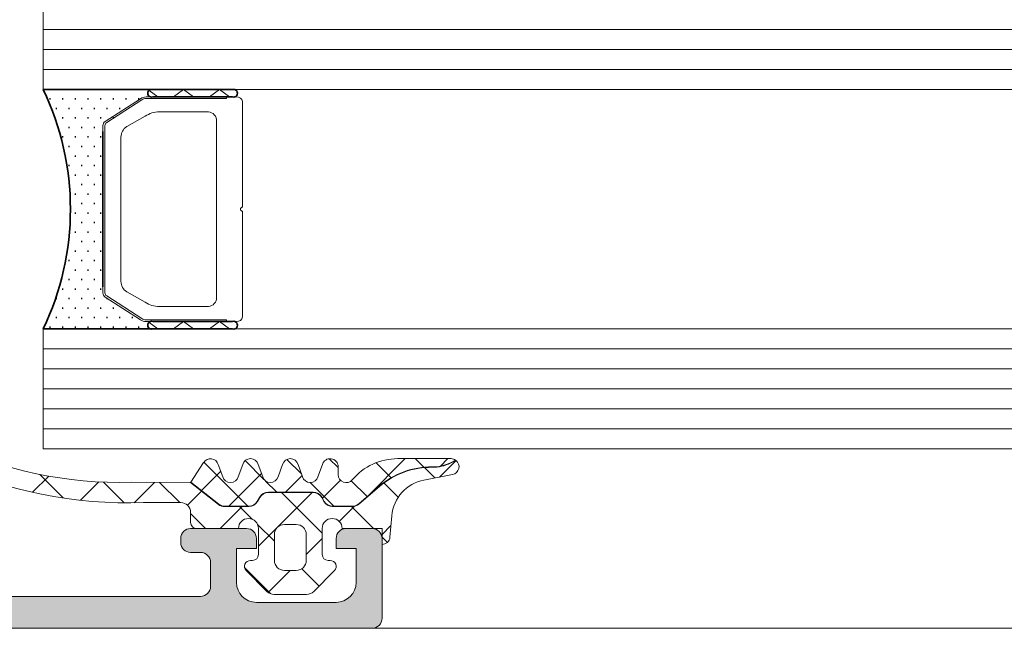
# Model space of a CAD drawing. Header units: millimetres. Extents: x -469965 to -394737, y -22321 to 14469.
# Tile 65 of 256: x -434664 to -434615, y -19817 to -19787. Entities that reach past the tile are written whole.
import ezdxf

# ---------------------------------------------------------------- set-up
doc = ezdxf.new("R2010")
doc.units = ezdxf.units.MM
doc.header["$MEASUREMENT"] = 0
for name, color, linetype, lineweight in [('New_2-0_Pen_No__30', 134, 'Continuous', 35), ('New_A-13-UKS_Pen_No__250', 7, 'Continuous', 13), ('New_A-13-UKS_Pen_No__7', 7, 'Continuous', 15), ('New_S11_Stahl_Kontur_Pen_No__250', 7, 'Continuous', 13)]:
    doc.layers.add(name, color=color, linetype=linetype, lineweight=lineweight)
doc.layers.add('New_3-0_Pen_No__84', color=7, linetype='Continuous', lineweight=15, true_color=0x41c341)

msp = doc.modelspace()

# ---------------------------------------------------------------- hatches: boundary and pattern name
at = {"layer": 'New_A-13-UKS_Pen_No__250', "linetype": 'Continuous', "lineweight": 13}
h = msp.add_hatch(color=7, dxfattribs=at)
h.paths.add_polyline_path([(-434714.845, -19817.405), (-434646.345, -19817.405, 0.414216), (-434645.845, -19816.905), (-434645.845, -19812.905, 0.414214), (-434646.345, -19812.405), (-434647.645, -19812.405, 0.414214), (-434648.145, -19812.905), (-434648.145, -19813.405), (-434647.145, -19813.405), (-434647.145, -19815.105), (-434647.146, -19815.154), (-434647.15, -19815.203), (-434647.156, -19815.252), (-434647.164, -19815.3), (-434647.175, -19815.348), (-434647.188, -19815.395), (-434647.203, -19815.442), (-434647.221, -19815.488), (-434647.241, -19815.533), (-434647.263, -19815.577), (-434647.287, -19815.619), (-434647.314, -19815.661), (-434647.342, -19815.701), (-434647.372, -19815.74), (-434647.404, -19815.777), (-434647.438, -19815.812), (-434647.473, -19815.846), (-434647.511, -19815.878), (-434647.549, -19815.908), (-434647.589, -19815.937), (-434647.631, -19815.963), (-434647.674, -19815.987), (-434647.717, -19816.009), (-434647.762, -19816.029), (-434647.808, -19816.047), (-434647.855, -19816.062), (-434647.902, -19816.075), (-434647.95, -19816.086), (-434647.998, -19816.094), (-434648.047, -19816.1), (-434648.096, -19816.104), (-434648.145, -19816.105), (-434652.145, -19816.105), (-434652.194, -19816.104), (-434652.243, -19816.1), (-434652.292, -19816.094), (-434652.34, -19816.086), (-434652.388, -19816.075), (-434652.435, -19816.062), (-434652.482, -19816.047), (-434652.528, -19816.029), (-434652.573, -19816.009), (-434652.616, -19815.987), (-434652.659, -19815.963), (-434652.701, -19815.937), (-434652.741, -19815.908), (-434652.779, -19815.878), (-434652.817, -19815.846), (-434652.852, -19815.812), (-434652.886, -19815.777), (-434652.918, -19815.74), (-434652.948, -19815.701), (-434652.976, -19815.661), (-434653.003, -19815.619), (-434653.027, -19815.577), (-434653.049, -19815.533), (-434653.069, -19815.488), (-434653.087, -19815.442), (-434653.102, -19815.396), (-434653.115, -19815.348), (-434653.126, -19815.3), (-434653.134, -19815.252), (-434653.14, -19815.203), (-434653.144, -19815.154), (-434653.145, -19815.105), (-434653.145, -19813.405), (-434652.145, -19813.405), (-434652.145, -19812.905, 0.414214), (-434652.645, -19812.405), (-434655.445, -19812.405, 0.414214), (-434655.945, -19812.905), (-434655.945, -19813.105, 0.414214), (-434655.445, -19813.605), (-434654.945, -19813.605), (-434654.921, -19813.606), (-434654.896, -19813.608), (-434654.872, -19813.611), (-434654.847, -19813.615), (-434654.824, -19813.62), (-434654.8, -19813.627), (-434654.777, -19813.634), (-434654.754, -19813.643), (-434654.731, -19813.653), (-434654.709, -19813.664), (-434654.688, -19813.676), (-434654.667, -19813.69), (-434654.647, -19813.704), (-434654.628, -19813.719), (-434654.609, -19813.735), (-434654.591, -19813.752), (-434654.575, -19813.769), (-434654.559, -19813.788), (-434654.543, -19813.807), (-434654.529, -19813.827), (-434654.516, -19813.848), (-434654.504, -19813.87), (-434654.493, -19813.891), (-434654.483, -19813.914), (-434654.474, -19813.937), (-434654.467, -19813.96), (-434654.46, -19813.984), (-434654.455, -19814.008), (-434654.45, -19814.032), (-434654.447, -19814.056), (-434654.446, -19814.081), (-434654.445, -19814.105), (-434654.445, -19815.305), (-434654.446, -19815.33), (-434654.447, -19815.354), (-434654.45, -19815.379), (-434654.455, -19815.403), (-434654.46, -19815.427), (-434654.467, -19815.45), (-434654.474, -19815.474), (-434654.483, -19815.497), (-434654.493, -19815.519), (-434654.504, -19815.541), (-434654.516, -19815.562), (-434654.529, -19815.583), (-434654.543, -19815.603), (-434654.559, -19815.622), (-434654.575, -19815.641), (-434654.591, -19815.659), (-434654.609, -19815.676), (-434654.628, -19815.692), (-434654.647, -19815.707), (-434654.667, -19815.721), (-434654.688, -19815.734), (-434654.709, -19815.746), (-434654.731, -19815.757), (-434654.754, -19815.767), (-434654.777, -19815.776), (-434654.8, -19815.784), (-434654.824, -19815.79), (-434654.847, -19815.796), (-434654.872, -19815.8), (-434654.896, -19815.803), (-434654.921, -19815.805), (-434654.945, -19815.805), (-434670.845, -19815.805), (-434676.902, -19815.459), (-434676.949, -19815.455), (-434676.996, -19815.449), (-434677.043, -19815.441), (-434677.089, -19815.431), (-434677.134, -19815.418), (-434677.179, -19815.403), (-434677.224, -19815.386), (-434677.267, -19815.367), (-434677.309, -19815.346), (-434677.351, -19815.324), (-434677.391, -19815.299), (-434677.43, -19815.272), (-434677.468, -19815.243), (-434677.504, -19815.213), (-434677.539, -19815.181), (-434677.572, -19815.147), (-434677.604, -19815.112), (-434677.634, -19815.076), (-434677.662, -19815.038), (-434677.688, -19814.998), (-434677.713, -19814.958), (-434677.735, -19814.916), (-434677.756, -19814.874), (-434677.774, -19814.83), (-434677.791, -19814.786), (-434677.805, -19814.741), (-434677.817, -19814.695), (-434677.827, -19814.649), (-434677.835, -19814.602), (-434677.841, -19814.555), (-434677.844, -19814.508), (-434677.845, -19814.461), (-434677.845, -19807.305), (-434677.844, -19807.281), (-434677.843, -19807.256), (-434677.84, -19807.232), (-434677.835, -19807.208), (-434677.83, -19807.184), (-434677.823, -19807.16), (-434677.816, -19807.137), (-434677.807, -19807.114), (-434677.797, -19807.091), (-434677.786, -19807.07), (-434677.774, -19807.048), (-434677.761, -19807.027), (-434677.747, -19807.007), (-434677.732, -19806.988), (-434677.716, -19806.969), (-434677.699, -19806.952), (-434677.681, -19806.935), (-434677.662, -19806.919), (-434677.643, -19806.904), (-434677.623, -19806.89), (-434677.602, -19806.876), (-434677.581, -19806.864), (-434677.559, -19806.853), (-434677.536, -19806.843), (-434677.513, -19806.834), (-434677.49, -19806.827), (-434677.467, -19806.82), (-434677.443, -19806.815), (-434677.418, -19806.811), (-434677.394, -19806.808), (-434677.37, -19806.806), (-434677.345, -19806.805), (-434676.345, -19806.805, 0.414214), (-434675.845, -19806.305), (-434675.845, -19804.905), (-434675.867, -19804.898), (-434675.887, -19804.889), (-434675.907, -19804.878), (-434675.927, -19804.866), (-434675.945, -19804.852), (-434675.961, -19804.837), (-434675.969, -19804.829), (-434675.984, -19804.812), (-434675.998, -19804.793), (-434676.01, -19804.774), (-434676.02, -19804.754), (-434676.029, -19804.732), (-434676.035, -19804.711), (-434676.04, -19804.689), (-434676.044, -19804.666), (-434676.045, -19804.643), (-434676.045, -19804.167), (-434676.044, -19804.144), (-434676.04, -19804.122), (-434676.035, -19804.1), (-434676.029, -19804.078), (-434676.02, -19804.057), (-434676.01, -19804.037), (-434675.998, -19804.017), (-434675.984, -19803.999), (-434675.969, -19803.982), (-434675.961, -19803.974), (-434675.945, -19803.958), (-434675.927, -19803.945), (-434675.907, -19803.932), (-434675.887, -19803.922), (-434675.867, -19803.913), (-434675.845, -19803.905), (-434675.845, -19802.025, 0.414214), (-434676.145, -19801.725), (-434677.125, -19801.725, 0.414214), (-434677.425, -19802.025), (-434677.425, -19804.791), (-434677.427, -19804.809), (-434677.432, -19804.826), (-434677.437, -19804.837), (-434677.442, -19804.847), (-434677.449, -19804.857), (-434677.456, -19804.866), (-434677.464, -19804.874), (-434677.474, -19804.882), (-434677.483, -19804.888), (-434677.494, -19804.894), (-434677.51, -19804.9), (-434677.527, -19804.904), (-434677.545, -19804.905), (-434681.845, -19804.905), (-434681.869, -19804.905), (-434681.894, -19804.903), (-434681.918, -19804.9), (-434681.942, -19804.896), (-434681.966, -19804.89), (-434681.99, -19804.884), (-434682.013, -19804.876), (-434682.036, -19804.867), (-434682.059, -19804.857), (-434682.081, -19804.846), (-434682.102, -19804.834), (-434682.123, -19804.821), (-434682.143, -19804.807), (-434682.162, -19804.792), (-434682.181, -19804.776), (-434682.198, -19804.759), (-434682.215, -19804.741), (-434682.231, -19804.723), (-434682.246, -19804.703), (-434682.261, -19804.683), (-434682.274, -19804.662), (-434682.286, -19804.641), (-434682.297, -19804.619), (-434682.307, -19804.597), (-434682.316, -19804.574), (-434682.323, -19804.551), (-434682.33, -19804.527), (-434682.335, -19804.503), (-434682.339, -19804.479), (-434682.342, -19804.454), (-434682.344, -19804.43), (-434682.345, -19804.405), (-434682.345, -19803.705), (-434680.957, -19801.301, 0.581105), (-434681.094, -19801.107, 0.299311), (-434685.369, -19804.558), (-434685.375, -19804.577), (-434685.382, -19804.595), (-434685.39, -19804.613), (-434685.399, -19804.631), (-434685.408, -19804.648), (-434685.418, -19804.665), (-434685.428, -19804.682), (-434685.439, -19804.698), (-434685.451, -19804.714), (-434685.464, -19804.729), (-434685.477, -19804.744), (-434685.49, -19804.758), (-434685.505, -19804.772), (-434685.519, -19804.785), (-434685.534, -19804.797), (-434685.55, -19804.809), (-434685.566, -19804.821), (-434685.583, -19804.831), (-434685.6, -19804.841), (-434685.617, -19804.851), (-434685.635, -19804.859), (-434685.653, -19804.867), (-434685.671, -19804.874), (-434685.69, -19804.881), (-434685.709, -19804.886), (-434685.728, -19804.891), (-434685.747, -19804.896), (-434685.766, -19804.899), (-434685.786, -19804.902), (-434685.806, -19804.904), (-434685.825, -19804.905), (-434685.845, -19804.905), (-434704.645, -19804.905), (-434704.665, -19804.905), (-434704.685, -19804.904), (-434704.704, -19804.902), (-434704.724, -19804.899), (-434704.743, -19804.896), (-434704.762, -19804.891), (-434704.781, -19804.886), (-434704.8, -19804.881), (-434704.819, -19804.874), (-434704.837, -19804.867), (-434704.855, -19804.859), (-434704.873, -19804.85), (-434704.89, -19804.841), (-434704.907, -19804.831), (-434704.924, -19804.821), (-434704.94, -19804.809), (-434704.956, -19804.797), (-434704.971, -19804.785), (-434704.986, -19804.772), (-434705, -19804.758), (-434705.013, -19804.744), (-434705.026, -19804.729), (-434705.039, -19804.714), (-434705.051, -19804.698), (-434705.062, -19804.682), (-434705.072, -19804.665), (-434705.082, -19804.648), (-434705.092, -19804.631), (-434705.1, -19804.613), (-434705.108, -19804.595), (-434705.115, -19804.576), (-434705.121, -19804.558, 0.299174), (-434709.393, -19801.106, 0.57559), (-434709.533, -19801.301), (-434708.145, -19803.705), (-434708.145, -19804.405), (-434708.146, -19804.43), (-434708.148, -19804.454), (-434708.151, -19804.479), (-434708.155, -19804.503), (-434708.16, -19804.527), (-434708.167, -19804.551), (-434708.174, -19804.574), (-434708.183, -19804.597), (-434708.193, -19804.619), (-434708.204, -19804.641), (-434708.216, -19804.662), (-434708.229, -19804.683), (-434708.244, -19804.703), (-434708.259, -19804.723), (-434708.275, -19804.741), (-434708.292, -19804.759), (-434708.309, -19804.776), (-434708.328, -19804.792), (-434708.347, -19804.807), (-434708.367, -19804.821), (-434708.388, -19804.834), (-434708.409, -19804.846), (-434708.431, -19804.857), (-434708.454, -19804.867), (-434708.477, -19804.876), (-434708.5, -19804.884), (-434708.524, -19804.89), (-434708.548, -19804.896), (-434708.572, -19804.9), (-434708.596, -19804.903), (-434708.621, -19804.905), (-434708.645, -19804.905), (-434712.951, -19804.905), (-434712.968, -19804.903), (-434712.985, -19804.898), (-434712.996, -19804.894), (-434713.007, -19804.888), (-434713.017, -19804.882), (-434713.026, -19804.874), (-434713.034, -19804.866), (-434713.041, -19804.857), (-434713.048, -19804.847), (-434713.054, -19804.837), (-434713.06, -19804.82), (-434713.064, -19804.803), (-434713.065, -19804.785), (-434713.065, -19802.025, 0.414214), (-434713.365, -19801.725), (-434714.345, -19801.725, 0.414214), (-434714.645, -19802.025), (-434714.645, -19803.905), (-434714.623, -19803.913), (-434714.603, -19803.922), (-434714.583, -19803.932), (-434714.563, -19803.945), (-434714.545, -19803.958), (-434714.529, -19803.974), (-434714.521, -19803.982), (-434714.506, -19803.999), (-434714.492, -19804.017), (-434714.48, -19804.037), (-434714.47, -19804.057), (-434714.462, -19804.078), (-434714.455, -19804.1), (-434714.45, -19804.122), (-434714.446, -19804.144), (-434714.445, -19804.167), (-434714.445, -19804.643), (-434714.446, -19804.666), (-434714.45, -19804.689), (-434714.455, -19804.711), (-434714.462, -19804.732), (-434714.47, -19804.754), (-434714.48, -19804.774), (-434714.492, -19804.793), (-434714.506, -19804.812), (-434714.521, -19804.829), (-434714.529, -19804.837), (-434714.545, -19804.852), (-434714.563, -19804.866), (-434714.583, -19804.878), (-434714.603, -19804.889), (-434714.623, -19804.898), (-434714.645, -19804.905), (-434714.645, -19806.405, 0.414214), (-434714.145, -19806.905), (-434708.345, -19806.905), (-434708.32, -19806.906), (-434708.296, -19806.908), (-434708.272, -19806.911), (-434708.247, -19806.915), (-434708.224, -19806.92), (-434708.2, -19806.927), (-434708.177, -19806.934), (-434708.154, -19806.943), (-434708.131, -19806.953), (-434708.109, -19806.964), (-434708.088, -19806.976), (-434708.067, -19806.99), (-434708.047, -19807.004), (-434708.028, -19807.019), (-434708.009, -19807.035), (-434707.991, -19807.052), (-434707.975, -19807.069), (-434707.959, -19807.088), (-434707.943, -19807.107), (-434707.929, -19807.127), (-434707.916, -19807.148), (-434707.904, -19807.17), (-434707.893, -19807.191), (-434707.883, -19807.214), (-434707.874, -19807.237), (-434707.867, -19807.26), (-434707.86, -19807.284), (-434707.855, -19807.308), (-434707.85, -19807.332), (-434707.847, -19807.356), (-434707.846, -19807.381), (-434707.845, -19807.405), (-434707.845, -19814.605), (-434707.846, -19814.654), (-434707.85, -19814.703), (-434707.856, -19814.752), (-434707.864, -19814.8), (-434707.875, -19814.848), (-434707.888, -19814.896), (-434707.903, -19814.942), (-434707.921, -19814.988), (-434707.941, -19815.033), (-434707.963, -19815.077), (-434707.987, -19815.119), (-434708.014, -19815.161), (-434708.042, -19815.201), (-434708.072, -19815.24), (-434708.104, -19815.277), (-434708.138, -19815.312), (-434708.173, -19815.346), (-434708.211, -19815.378), (-434708.249, -19815.408), (-434708.289, -19815.437), (-434708.331, -19815.463), (-434708.374, -19815.487), (-434708.417, -19815.509), (-434708.462, -19815.529), (-434708.508, -19815.547), (-434708.555, -19815.562), (-434708.602, -19815.575), (-434708.65, -19815.586), (-434708.698, -19815.594), (-434708.747, -19815.6), (-434708.796, -19815.604), (-434708.845, -19815.605), (-434712.145, -19815.605), (-434712.194, -19815.604), (-434712.243, -19815.6), (-434712.292, -19815.594), (-434712.34, -19815.586), (-434712.388, -19815.575), (-434712.435, -19815.562), (-434712.482, -19815.547), (-434712.528, -19815.529), (-434712.573, -19815.509), (-434712.616, -19815.487), (-434712.659, -19815.463), (-434712.701, -19815.437), (-434712.741, -19815.408), (-434712.779, -19815.378), (-434712.817, -19815.346), (-434712.852, -19815.312), (-434712.886, -19815.277), (-434712.918, -19815.24), (-434712.948, -19815.201), (-434712.976, -19815.161), (-434713.003, -19815.119), (-434713.027, -19815.077), (-434713.049, -19815.033), (-434713.069, -19814.988), (-434713.087, -19814.942), (-434713.102, -19814.896), (-434713.115, -19814.848), (-434713.126, -19814.8), (-434713.134, -19814.752), (-434713.14, -19814.703), (-434713.144, -19814.654), (-434713.145, -19814.605), (-434713.145, -19812.905), (-434713.745, -19812.905), (-434714.845, -19814.005)])
h.paths.add_polyline_path([(-434706.444, -19815.33), (-434706.445, -19815.305), (-434706.445, -19807.105), (-434706.444, -19807.081), (-434706.443, -19807.056), (-434706.44, -19807.032), (-434706.435, -19807.008), (-434706.43, -19806.984), (-434706.423, -19806.96), (-434706.416, -19806.937), (-434706.407, -19806.914), (-434706.397, -19806.891), (-434706.386, -19806.87), (-434706.374, -19806.848), (-434706.361, -19806.827), (-434706.347, -19806.807), (-434706.332, -19806.788), (-434706.315, -19806.769), (-434706.299, -19806.752), (-434706.281, -19806.735), (-434706.262, -19806.719), (-434706.243, -19806.704), (-434706.223, -19806.69), (-434706.202, -19806.676), (-434706.181, -19806.664), (-434706.159, -19806.653), (-434706.136, -19806.643), (-434706.113, -19806.634), (-434706.09, -19806.627), (-434706.067, -19806.62), (-434706.043, -19806.615), (-434706.018, -19806.611), (-434705.994, -19806.608), (-434705.97, -19806.606), (-434705.945, -19806.605), (-434679.745, -19806.605), (-434679.72, -19806.606), (-434679.696, -19806.608), (-434679.672, -19806.611), (-434679.647, -19806.615), (-434679.624, -19806.62), (-434679.6, -19806.627), (-434679.577, -19806.634), (-434679.554, -19806.643), (-434679.531, -19806.653), (-434679.509, -19806.664), (-434679.488, -19806.676), (-434679.467, -19806.69), (-434679.447, -19806.704), (-434679.428, -19806.719), (-434679.409, -19806.735), (-434679.391, -19806.752), (-434679.375, -19806.769), (-434679.359, -19806.788), (-434679.343, -19806.807), (-434679.329, -19806.827), (-434679.316, -19806.848), (-434679.304, -19806.87), (-434679.293, -19806.891), (-434679.283, -19806.914), (-434679.274, -19806.937), (-434679.267, -19806.96), (-434679.26, -19806.984), (-434679.255, -19807.008), (-434679.25, -19807.032), (-434679.247, -19807.056), (-434679.246, -19807.081), (-434679.245, -19807.105), (-434679.245, -19815.305), (-434679.246, -19815.33), (-434679.247, -19815.354), (-434679.25, -19815.379), (-434679.255, -19815.403), (-434679.26, -19815.427), (-434679.267, -19815.45), (-434679.274, -19815.474), (-434679.283, -19815.497), (-434679.293, -19815.519), (-434679.304, -19815.541), (-434679.316, -19815.562), (-434679.329, -19815.583), (-434679.343, -19815.603), (-434679.359, -19815.622), (-434679.375, -19815.641), (-434679.391, -19815.659), (-434679.409, -19815.676), (-434679.428, -19815.692), (-434679.447, -19815.707), (-434679.467, -19815.721), (-434679.488, -19815.734), (-434679.509, -19815.746), (-434679.531, -19815.757), (-434679.554, -19815.767), (-434679.577, -19815.776), (-434679.6, -19815.784), (-434679.624, -19815.79), (-434679.647, -19815.796), (-434679.672, -19815.8), (-434679.696, -19815.803), (-434679.72, -19815.805), (-434679.745, -19815.805), (-434705.945, -19815.805), (-434705.97, -19815.805), (-434705.994, -19815.803), (-434706.018, -19815.8), (-434706.043, -19815.796), (-434706.067, -19815.79), (-434706.09, -19815.784), (-434706.113, -19815.776), (-434706.136, -19815.767), (-434706.159, -19815.757), (-434706.181, -19815.746), (-434706.202, -19815.734), (-434706.223, -19815.721), (-434706.243, -19815.707), (-434706.262, -19815.692), (-434706.281, -19815.676), (-434706.299, -19815.659), (-434706.315, -19815.641), (-434706.332, -19815.622), (-434706.347, -19815.603), (-434706.361, -19815.583), (-434706.374, -19815.562), (-434706.386, -19815.541), (-434706.397, -19815.519), (-434706.407, -19815.497), (-434706.416, -19815.474), (-434706.423, -19815.45), (-434706.43, -19815.427), (-434706.435, -19815.403), (-434706.44, -19815.379), (-434706.443, -19815.354)], flags=0)

# ---------------------------------------------------------------- linework, layer by layer
at = {"layer": 'New_2-0_Pen_No__30', "color": 134, "linetype": 'Continuous', "lineweight": 35}
for p, q in [((-434657.345, -19790.405), (-434662.845, -19790.405)), ((-434653.345, -19790.405), (-434657.345, -19790.405)), ((-434662.528, -19790.881), (-434662.478, -19790.881)), ((-434661.893, -19790.881), (-434661.843, -19790.881)), ((-434661.258, -19790.881), (-434661.208, -19790.881)), ((-434660.623, -19790.881), (-434660.573, -19790.881)), ((-434659.988, -19790.881), (-434659.938, -19790.881)), ((-434659.353, -19790.881), (-434659.303, -19790.881)), ((-434658.718, -19790.881), (-434658.668, -19790.881)), ((-434658.083, -19790.881), (-434658.033, -19790.881)), ((-434657.345, -19790.78), (-434653.345, -19790.78)), ((-434662.21, -19791.358), (-434662.16, -19791.358)), ((-434661.575, -19791.358), (-434661.525, -19791.358)), ((-434660.94, -19791.358), (-434660.89, -19791.358)), ((-434660.305, -19791.358), (-434660.255, -19791.358)), ((-434659.67, -19791.358), (-434659.62, -19791.358)), ((-434659.035, -19791.358), (-434658.985, -19791.358)), ((-434661.893, -19791.834), (-434661.843, -19791.834)), ((-434661.258, -19791.834), (-434661.208, -19791.834)), ((-434660.623, -19791.834), (-434660.573, -19791.834)), ((-434659.988, -19791.834), (-434659.938, -19791.834)), ((-434659.353, -19791.834), (-434659.303, -19791.834)), ((-434661.575, -19792.31), (-434661.525, -19792.31)), ((-434660.94, -19792.31), (-434660.89, -19792.31)), ((-434660.305, -19792.31), (-434660.255, -19792.31)), ((-434659.845, -19800.297), (-434659.845, -19792.513)), ((-434661.893, -19792.786), (-434661.843, -19792.786)), ((-434661.258, -19792.786), (-434661.208, -19792.786)), ((-434660.623, -19792.786), (-434660.573, -19792.786)), ((-434659.988, -19792.786), (-434659.938, -19792.786)), ((-434661.575, -19793.263), (-434661.525, -19793.263)), ((-434660.94, -19793.263), (-434660.89, -19793.263)), ((-434660.305, -19793.263), (-434660.255, -19793.263)), ((-434661.258, -19793.739), (-434661.208, -19793.739)), ((-434660.623, -19793.739), (-434660.573, -19793.739)), ((-434659.988, -19793.739), (-434659.938, -19793.739)), ((-434661.575, -19794.215), (-434661.525, -19794.215)), ((-434660.94, -19794.215), (-434660.89, -19794.215)), ((-434660.305, -19794.215), (-434660.255, -19794.215)), ((-434661.258, -19794.691), (-434661.208, -19794.691)), ((-434660.623, -19794.691), (-434660.573, -19794.691)), ((-434659.988, -19794.691), (-434659.938, -19794.691)), ((-434660.94, -19795.168), (-434660.89, -19795.168)), ((-434660.305, -19795.168), (-434660.255, -19795.168)), ((-434661.258, -19795.644), (-434661.208, -19795.644)), ((-434660.623, -19795.644), (-434660.573, -19795.644)), ((-434659.988, -19795.644), (-434659.938, -19795.644)), ((-434660.94, -19796.12), (-434660.89, -19796.12)), ((-434660.305, -19796.12), (-434660.255, -19796.12)), ((-434661.258, -19796.596), (-434661.208, -19796.596)), ((-434660.623, -19796.596), (-434660.573, -19796.596)), ((-434659.988, -19796.596), (-434659.938, -19796.596)), ((-434661.258, -19797.549), (-434661.208, -19797.549)), ((-434660.94, -19797.073), (-434660.89, -19797.073)), ((-434660.623, -19797.549), (-434660.573, -19797.549)), ((-434660.305, -19797.073), (-434660.255, -19797.073)), ((-434659.988, -19797.549), (-434659.938, -19797.549)), ((-434660.94, -19798.025), (-434660.89, -19798.025)), ((-434660.305, -19798.025), (-434660.255, -19798.025)), ((-434661.258, -19798.501), (-434661.208, -19798.501)), ((-434660.623, -19798.501), (-434660.573, -19798.501)), ((-434659.988, -19798.501), (-434659.938, -19798.501)), ((-434661.575, -19798.978), (-434661.525, -19798.978)), ((-434660.94, -19798.978), (-434660.89, -19798.978)), ((-434660.305, -19798.978), (-434660.255, -19798.978)), ((-434661.258, -19799.454), (-434661.208, -19799.454)), ((-434660.623, -19799.454), (-434660.573, -19799.454)), ((-434659.988, -19799.454), (-434659.938, -19799.454)), ((-434661.575, -19799.93), (-434661.525, -19799.93)), ((-434660.94, -19799.93), (-434660.89, -19799.93)), ((-434660.305, -19799.93), (-434660.255, -19799.93)), ((-434661.893, -19800.406), (-434661.843, -19800.406)), ((-434661.258, -19800.406), (-434661.208, -19800.406)), ((-434660.623, -19800.406), (-434660.573, -19800.406)), ((-434659.988, -19800.406), (-434659.938, -19800.406)), ((-434662.21, -19800.883), (-434662.16, -19800.883)), ((-434661.575, -19800.883), (-434661.525, -19800.883)), ((-434660.94, -19800.883), (-434660.89, -19800.883)), ((-434660.305, -19800.883), (-434660.255, -19800.883)), ((-434659.67, -19800.883), (-434659.62, -19800.883)), ((-434661.893, -19801.359), (-434661.843, -19801.359)), ((-434661.258, -19801.359), (-434661.208, -19801.359)), ((-434660.623, -19801.359), (-434660.573, -19801.359)), ((-434659.988, -19801.359), (-434659.938, -19801.359)), ((-434659.353, -19801.359), (-434659.303, -19801.359)), ((-434662.21, -19801.835), (-434662.16, -19801.835)), ((-434661.575, -19801.835), (-434661.525, -19801.835)), ((-434660.94, -19801.835), (-434660.89, -19801.835)), ((-434660.305, -19801.835), (-434660.255, -19801.835)), ((-434659.67, -19801.835), (-434659.62, -19801.835)), ((-434659.035, -19801.835), (-434658.985, -19801.835)), ((-434658.4, -19801.835), (-434658.35, -19801.835)), ((-434662.845, -19802.405), (-434657.345, -19802.405)), ((-434662.528, -19802.311), (-434662.478, -19802.311)), ((-434661.893, -19802.311), (-434661.843, -19802.311)), ((-434661.258, -19802.311), (-434661.208, -19802.311)), ((-434660.623, -19802.311), (-434660.573, -19802.311)), ((-434659.988, -19802.311), (-434659.938, -19802.311)), ((-434659.353, -19802.311), (-434659.303, -19802.311)), ((-434658.718, -19802.311), (-434658.668, -19802.311)), ((-434658.083, -19802.311), (-434658.033, -19802.311)), ((-434653.345, -19802.03), (-434657.345, -19802.03)), ((-434657.345, -19802.405), (-434653.345, -19802.405))]:
    msp.add_line(p, q, dxfattribs=at)
for centre, radius, start, end in [((-434675.299, -19796.405), 13.824, 334.2759, 25.7241), ((-434657.4, -19790.593), 0.195, 73.7398, 286.2602), ((-434657.4, -19790.593), 0.195, 73.7398, 286.2602), ((-434653.29, -19790.593), 0.195, 253.7398, 106.2602), ((-434657.4, -19802.218), 0.195, 73.7398, 286.2602), ((-434657.4, -19802.218), 0.195, 73.7398, 286.2602), ((-434653.29, -19802.218), 0.195, 253.7398, 106.2602)]:
    msp.add_arc(centre, radius, start, end, dxfattribs=at)
at = {"layer": 'New_3-0_Pen_No__84', "color": 95, "linetype": 'Continuous', "lineweight": 15, "true_color": 0x41c341}
for p, q in [((-434657.522, -19790.46), (-434657.095, -19790.78)), ((-434656.299, -19790.78), (-434655.799, -19790.405)), ((-434655.799, -19790.405), (-434655.299, -19790.78)), ((-434654.503, -19790.78), (-434654.003, -19790.405)), ((-434654.003, -19790.405), (-434653.503, -19790.78)), ((-434657.522, -19802.085), (-434657.095, -19802.405)), ((-434656.299, -19802.405), (-434655.799, -19802.03)), ((-434655.799, -19802.03), (-434655.299, -19802.405)), ((-434654.503, -19802.405), (-434654.003, -19802.03)), ((-434654.003, -19802.03), (-434653.503, -19802.405))]:
    msp.add_line(p, q, dxfattribs=at)
at = {"layer": 'New_A-13-UKS_Pen_No__250', "color": 7, "linetype": 'Continuous', "lineweight": 13}
for p, q in [((-434662.845, -19790.405), (-434662.845, -19786.405)), ((-434662.845, -19787.405), (-434204.014, -19787.405)), ((-434662.845, -19788.405), (-434204.014, -19788.405)), ((-434662.845, -19789.405), (-434204.014, -19789.405)), ((-434662.845, -19790.405), (-434204.014, -19790.405)), ((-434662.845, -19802.405), (-434204.014, -19802.405)), ((-434662.845, -19808.405), (-434662.845, -19802.405)), ((-434662.845, -19803.405), (-434204.014, -19803.405)), ((-434662.845, -19804.405), (-434204.014, -19804.405)), ((-434662.845, -19805.405), (-434204.014, -19805.405)), ((-434662.845, -19806.405), (-434204.014, -19806.405)), ((-434662.845, -19807.405), (-434204.014, -19807.405)), ((-434662.845, -19808.405), (-434204.014, -19808.405)), ((-434648.491, -19808.908), (-434648.045, -19809.354)), ((-434646.597, -19810.811), (-434644.691, -19808.905)), ((-434644.184, -19808.905), (-434643.752, -19809.337)), ((-434642.911, -19809.28), (-434642.536, -19808.905)), ((-434654.779, -19809.086), (-434652.58, -19811.285)), ((-434652.707, -19809.003), (-434651.766, -19809.943)), ((-434650.613, -19808.942), (-434649.883, -19809.672)), ((-434646.136, -19809.108), (-434645.384, -19809.86)), ((-434643.713, -19809.354), (-434643.195, -19809.871)), ((-434642.963, -19809.826), (-434642.13, -19808.993)), ((-434663.372, -19810.591), (-434662.562, -19809.781)), ((-434663.017, -19809.694), (-434661.834, -19810.876)), ((-434654.907, -19810.5), (-434653.936, -19809.529)), ((-434653.537, -19811.285), (-434651.894, -19809.642)), ((-434650.682, -19810.585), (-434649.852, -19809.755)), ((-434660.964, -19810.989), (-434660.045, -19810.07)), ((-434659.824, -19810.08), (-434658.787, -19811.118)), ((-434658.286, -19811.117), (-434657.264, -19810.095)), ((-434657.001, -19810.097), (-434655.993, -19811.105)), ((-434651.683, -19810.027), (-434651.125, -19810.585)), ((-434649.449, -19810.105), (-434648.269, -19811.285)), ((-434648.83, -19810.888), (-434647.929, -19809.987)), ((-434647.388, -19810.012), (-434646.592, -19810.807)), ((-434645.749, -19810.123), (-434645.031, -19810.842)), ((-434655.603, -19811.241), (-434654.896, -19810.534)), ((-434652.045, -19813.295), (-434649.355, -19810.605)), ((-434650.88, -19810.605), (-434648.845, -19812.64)), ((-434653.961, -19812.405), (-434652.861, -19811.305)), ((-434652.986, -19811.305), (-434652.345, -19811.947)), ((-434647.993, -19812.05), (-434647.241, -19811.298)), ((-434647.374, -19811.305), (-434646.274, -19812.405)), ((-434655.445, -19811.653), (-434654.693, -19812.405)), ((-434652.087, -19812.205), (-434651.245, -19813.047)), ((-434645.845, -19812.708), (-434645.396, -19812.259)), ((-434645.845, -19812.834), (-434645.577, -19813.102)), ((-434649.645, -19813.702), (-434648.845, -19812.902)), ((-434652.74, -19814.358), (-434651.417, -19815.681)), ((-434651.555, -19815.611), (-434650.448, -19814.505)), ((-434649.869, -19814.422), (-434649.003, -19815.288)), ((-434204.014, -19817.405), (-434646.345, -19817.405))]:
    msp.add_line(p, q, dxfattribs=at)
at = {"layer": 'New_A-13-UKS_Pen_No__7', "color": 7, "linetype": 'Continuous', "lineweight": 15}
for p, q in [((-434642.381, -19808.905), (-434645.053, -19808.905)), ((-434654.792, -19809.105), (-434655.434, -19810.088)), ((-434653.831, -19809.809), (-434654.059, -19809.202)), ((-434652.831, -19809.202), (-434653.059, -19809.809)), ((-434651.831, -19809.809), (-434652.059, -19809.202)), ((-434650.831, -19809.202), (-434651.059, -19809.809)), ((-434649.831, -19809.809), (-434650.059, -19809.202)), ((-434648.832, -19809.202), (-434649.059, -19809.809)), ((-434648.045, -19809.705), (-434648.045, -19809.305)), ((-434642.416, -19809.109), (-434642.152, -19808.977)), ((-434642.407, -19809.127), (-434642.134, -19808.99)), ((-434642.304, -19809.698), (-434643.742, -19809.977)), ((-434658.43, -19810.089), (-434655.445, -19810.105)), ((-434655.445, -19810.105), (-434654.046, -19811.199)), ((-434655.434, -19810.088), (-434654.034, -19811.183)), ((-434647.016, -19811.17), (-434645.99, -19810.29)), ((-434647.003, -19811.186), (-434645.977, -19810.305)), ((-434652.108, -19811.045), (-434651.992, -19810.845)), ((-434652.09, -19811.055), (-434651.975, -19810.855)), ((-434651.542, -19810.585), (-434649.305, -19810.585)), ((-434651.542, -19810.605), (-434649.305, -19810.605)), ((-434648.872, -19810.855), (-434648.756, -19811.055)), ((-434648.855, -19810.845), (-434648.739, -19811.045)), ((-434655.945, -19811.105), (-434657.802, -19811.105)), ((-434653.738, -19811.285), (-434652.523, -19811.285)), ((-434653.738, -19811.305), (-434652.523, -19811.305)), ((-434648.323, -19811.285), (-434647.326, -19811.285)), ((-434648.323, -19811.305), (-434647.326, -19811.305)), ((-434655.445, -19812.105), (-434655.445, -19811.605)), ((-434645.353, -19811.767), (-434645.447, -19812.84)), ((-434650.145, -19812.205), (-434650.745, -19812.205)), ((-434652.645, -19812.405), (-434655.445, -19812.405)), ((-434653.045, -19812.405), (-434655.145, -19812.405)), ((-434652.045, -19813.705), (-434652.045, -19812.405)), ((-434651.245, -19812.705), (-434651.245, -19814.005)), ((-434649.645, -19814.005), (-434649.645, -19812.705)), ((-434648.845, -19812.405), (-434648.845, -19813.705)), ((-434645.845, -19812.405), (-434647.845, -19812.405)), ((-434646.345, -19812.405), (-434647.645, -19812.405)), ((-434645.845, -19813.205), (-434645.845, -19812.405)), ((-434655.945, -19812.905), (-434655.945, -19813.105)), ((-434652.145, -19813.405), (-434652.145, -19812.905)), ((-434648.145, -19812.905), (-434648.145, -19813.405)), ((-434645.845, -19816.905), (-434645.845, -19812.905)), ((-434655.445, -19813.605), (-434654.945, -19813.605)), ((-434653.145, -19815.105), (-434653.145, -19813.405)), ((-434653.145, -19813.405), (-434652.145, -19813.405)), ((-434648.145, -19813.405), (-434647.145, -19813.405)), ((-434647.145, -19813.405), (-434647.145, -19815.105)), ((-434654.445, -19814.105), (-434654.445, -19815.305)), ((-434652.445, -19814.005), (-434652.345, -19814.005)), ((-434648.545, -19814.005), (-434648.445, -19814.005)), ((-434651.617, -19815.559), (-434652.657, -19814.517)), ((-434650.745, -19814.505), (-434650.145, -19814.505)), ((-434648.233, -19814.517), (-434649.273, -19815.559)), ((-434654.945, -19815.805), (-434670.845, -19815.805)), ((-434649.627, -19815.705), (-434651.263, -19815.705)), ((-434648.145, -19816.105), (-434652.145, -19816.105)), ((-434714.845, -19817.405), (-434646.345, -19817.405))]:
    msp.add_line(p, q, dxfattribs=at)
msp.add_lwpolyline([(-434657.017, -19791.53), (-434654.645, -19791.53)], dxfattribs=at)
for centre, radius, start, end in [((-434658.998, -19789.843), 20.254, 217.8751, 271.6049), ((-434658.571, -19789.043), 22.076, 218.8187, 271.9975), ((-434654.445, -19809.305), 0.4, 15.0002, 150.0002), ((-434652.445, -19809.305), 0.4, 14.9998, 165.0002), ((-434650.445, -19809.305), 0.4, 14.9996, 165.0004), ((-434648.445, -19809.305), 0.4, 0.0004, 165.0003), ((-434645.053, -19811.905), 3, 89.9987, 139.6802), ((-434642.38, -19809.305), 0.4, 55.2286, 90.0809), ((-434643.369, -19813.343), 4.024, 89.3811, 130.6412), ((-434643.369, -19813.343), 4.004, 89.3811, 130.6412), ((-434643.304, -19807.339), 2, 269.3811, 296.6548), ((-434643.304, -19807.339), 1.98, 269.3811, 296.6548), ((-434642.38, -19809.305), 0.4, 281.0106, 52.0139), ((-434653.445, -19809.705), 0.4, 194.9998, 345.0002), ((-434651.445, -19809.705), 0.4, 194.9998, 345.0002), ((-434649.445, -19809.705), 0.4, 194.9996, 345.0004), ((-434647.645, -19809.705), 0.4, 180, 319.6792), ((-434643.36, -19811.941), 2, 101.0025, 175.0048), ((-434651.542, -19811.105), 0.52, 90, 150), ((-434651.542, -19811.105), 0.5, 90, 150), ((-434649.305, -19811.105), 0.52, 30, 90), ((-434649.305, -19811.105), 0.5, 30, 90), ((-434655.945, -19811.605), 0.5, 0, 89.995), ((-434653.738, -19810.805), 0.5, 231.9827, 270), ((-434653.738, -19810.805), 0.48, 231.9827, 270), ((-434652.523, -19810.805), 0.48, 270, 330), ((-434652.523, -19810.805), 0.5, 270, 330), ((-434648.323, -19810.805), 0.5, 210, 270), ((-434648.323, -19810.805), 0.48, 210, 270), ((-434647.326, -19810.809), 0.476, 270, 310.6412), ((-434647.326, -19810.809), 0.496, 270, 310.6412), ((-434655.145, -19812.105), 0.3, 180, 270), ((-434652.545, -19812.405), 0.5, 0, 180), ((-434650.745, -19812.705), 0.5, 89.9989, 180.0011), ((-434650.145, -19812.705), 0.5, 359.9989, 90.0011), ((-434648.345, -19812.405), 0.5, 0, 180), ((-434655.445, -19812.905), 0.5, 90, 180), ((-434652.645, -19812.905), 0.5, 0, 90), ((-434647.645, -19812.905), 0.5, 90, 180), ((-434646.345, -19812.905), 0.5, 0, 90), ((-434645.845, -19812.805), 0.4, 270.0006, 355.083), ((-434655.445, -19813.105), 0.5, 180, 270), ((-434654.945, -19814.105), 0.5, 0, 90), ((-434652.345, -19813.705), 0.3, 270, 0), ((-434648.545, -19813.705), 0.3, 180, 270), ((-434652.445, -19814.305), 0.3, 89.9999, 225.0019), ((-434650.745, -19814.005), 0.5, 179.9979, 270.0021), ((-434650.145, -19814.005), 0.5, 269.9979, 0.0021), ((-434648.445, -19814.305), 0.3, 315.0034, 89.9945), ((-434654.945, -19815.305), 0.5, 270, 0), ((-434652.145, -19815.105), 1, 180, 270), ((-434648.145, -19815.105), 1, 270, 0), ((-434651.263, -19815.205), 0.5, 224.9723, 270), ((-434649.627, -19815.205), 0.5, 270, 315.0202), ((-434646.345, -19816.905), 0.5, 270, 0.0004)]:
    msp.add_arc(centre, radius, start, end, dxfattribs=at)
at = {"layer": 'New_S11_Stahl_Kontur_Pen_No__250', "color": 7, "linetype": 'Continuous', "lineweight": 13}
for p, q in [((-434659.728, -19792.005), (-434657.962, -19790.868)), ((-434657.891, -19790.921), (-434659.657, -19792.058)), ((-434657.679, -19790.78), (-434653.145, -19790.78)), ((-434653.645, -19790.855), (-434657.679, -19790.855)), ((-434653.645, -19790.78), (-434653.645, -19790.855)), ((-434652.845, -19791.005), (-434652.845, -19796.299)), ((-434657.017, -19791.53), (-434654.645, -19791.53)), ((-434658.652, -19792.259), (-434657.724, -19791.75)), ((-434654.145, -19791.905), (-434654.145, -19796.405)), ((-434659.845, -19800.593), (-434659.845, -19792.217)), ((-434659.745, -19792.217), (-434659.745, -19800.593)), ((-434658.945, -19796.405), (-434658.945, -19792.789)), ((-434658.945, -19800.021), (-434658.945, -19796.405)), ((-434654.145, -19796.405), (-434654.145, -19800.905)), ((-434652.845, -19796.511), (-434652.845, -19801.805)), ((-434657.962, -19801.942), (-434659.728, -19800.806)), ((-434659.657, -19800.753), (-434657.891, -19801.889)), ((-434657.724, -19801.061), (-434658.652, -19800.552)), ((-434654.645, -19801.28), (-434657.017, -19801.28)), ((-434657.679, -19801.955), (-434653.645, -19801.955)), ((-434653.645, -19801.955), (-434653.645, -19802.03)), ((-434653.145, -19802.03), (-434657.679, -19802.03))]:
    msp.add_line(p, q, dxfattribs=at)
for centre, radius, start, end in [((-434657.687, -19791.256), 0.476, 89.126, 125.3899), ((-434657.685, -19791.212), 0.357, 89.126, 125.3899), ((-434653.112, -19791.049), 0.271, 9.2992, 96.961), ((-434657.035, -19792.72), 1.19, 89.126, 125.3899), ((-434654.59, -19791.978), 0.451, 9.2992, 96.961), ((-434659.577, -19792.227), 0.268, 124.2446, 177.933), ((-434659.544, -19792.224), 0.201, 124.2446, 177.933), ((-434658.275, -19792.813), 0.671, 124.2446, 177.933), ((-434652.839, -19796.405), 0.106, 93.3723, 266.6277), ((-434658.275, -19799.997), 0.671, 182.067, 235.7554), ((-434659.577, -19800.584), 0.268, 182.067, 235.7554), ((-434659.544, -19800.586), 0.201, 182.067, 235.7554), ((-434654.59, -19800.832), 0.451, 263.039, 350.7008), ((-434657.035, -19800.091), 1.19, 234.6101, 270.874), ((-434657.687, -19801.554), 0.476, 234.6101, 270.874), ((-434657.685, -19801.598), 0.357, 234.6101, 270.874), ((-434653.112, -19801.761), 0.271, 263.039, 350.7008)]:
    msp.add_arc(centre, radius, start, end, dxfattribs=at)

doc.saveas('drawing.dxf')
